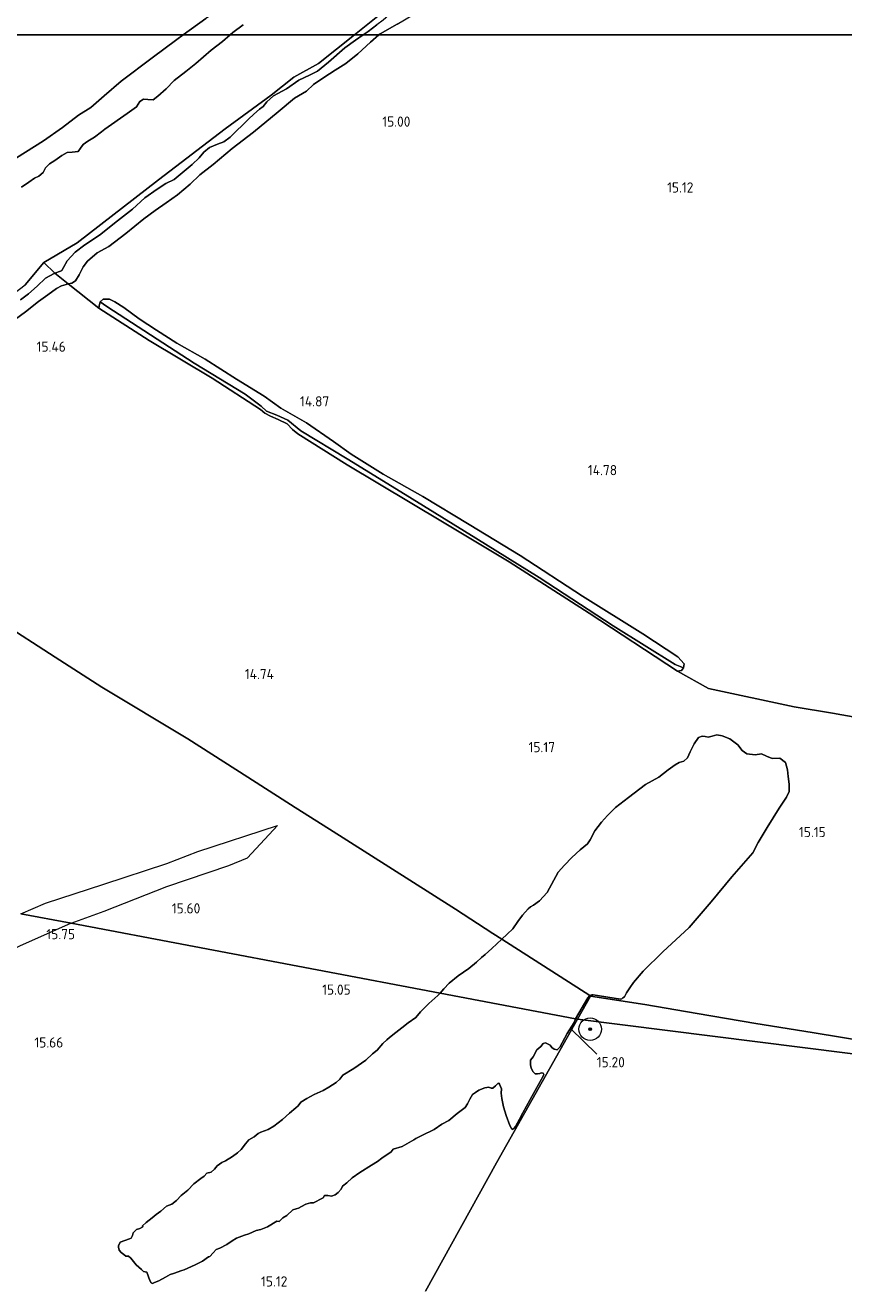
# Model space of a CAD drawing. Extents: x 196936 to 200438, y 361224 to 364196.
# Tile 137 of 256: x 198810 to 198955, y 362278 to 362502. Entities that reach past the tile are written whole.
import ezdxf
from ezdxf.enums import TextEntityAlignment as Align

# ---------------------------------------------------------------- set-up
doc = ezdxf.new("R2010")
doc.units = 0
for name, color, linetype, lineweight in [('B-ME-GR-BOOM-S', 90, 'Continuous', 25), ('B-ME-GR-BOUWLAND_AKKERBOUW-GV', 80, 'Continuous', 13), ('B-ME-GR-GRAS-GV', 60, 'Continuous', 13), ('B-ME-GW-TALUD_KRUIN-G', 90, 'Continuous', 18), ('B-ME-IE-TERREINAFSCHEIDING_DOORGANG-G', 210, 'Continuous', 18), ('B-ME-IE-TERREINAFSCHEIDING_KUNSTMATIG_HEKWERK-G', 20, 'IE-TERREINAFSCHEIDING-KUNSTMATIG', 18), ('B-ME-KL-MANTELBUIS-G', 7, 'Continuous', 18), ('B-ME-OG-BREUKLIJN-G', 7, 'Continuous', 18), ('B-ME-OG-HOOGTELIJN-G', 7, 'Continuous', 18), ('B-ME-OG-HOOGTEPUNT-S', 7, 'Continuous', 25), ('B-ME-OG-WATER_BEEK-GV', 150, 'Continuous', 18), ('B-ME-OG-WATER_GREPPEL-G', 160, 'Continuous', 18), ('B-ME-OG-WATER_POEL-GV', 7, 'Continuous', 18), ('B-ME-OG-WATER_SLOOT-G', 120, 'Continuous', 18)]:
    doc.layers.add(name, color=color, linetype=linetype, lineweight=lineweight)
doc.styles.add('NLCS-ISO-ANNOTATIVE-T18', font='NLCS-ISO.ttf', dxfattribs={"height": 1.8})
doc.linetypes.add('IE-TERREINAFSCHEIDING-KUNSTMATIG', pattern='A,4,[82,NLCS.SHX,S=0.75,R=90,X=0,Y=0],4,-2', length=10)

# ---------------------------------------------------------------- blocks, each defined once
blk = doc.blocks.new('SAL-HOOGTELABEL-SO')
at = {"color": 0, "linetype": 'ByBlock', "lineweight": -2, "style": 'NLCS-ISO-ANNOTATIVE-T18'}
blk.add_attdef('HOOGTE', text='', height=1.8, dxfattribs=at).set_placement((2.79, 0), align=Align.RIGHT)
blk = doc.blocks.new('SGR-BOOM_01-SO')
at = {"linetype": 'ByBlock', "lineweight": 18}
h = blk.add_hatch(color=0, dxfattribs=at)
h.dxf.hatch_style = 1
edge = h.paths.add_edge_path()
edge.add_arc((0, 0), 0.25, 0, 360)
at = {"color": 0, "linetype": 'ByBlock', "lineweight": 18}
for radius in [2, 0.25]:
    blk.add_circle((0, 0), radius, dxfattribs=at)

msp = doc.modelspace()

# ---------------------------------------------------------------- linework, layer by layer
at = {"layer": 'B-ME-GR-BOUWLAND_AKKERBOUW-GV'}
for points in [[(198842.026, 362502.897, 16.013), (198838.0617, 362500, 16.0651), (198726.3591, 362500, 16.1126), (198733.745, 362538.271, 16.018)], [(198987.2967, 362500, 15.3494), (198872.6154, 362500, 15.1478), (198872.808, 362500.167, 15.145), (198875.813, 362501.899, 15.137)], [(198726.3591, 362500, 16.1126), (198838.0617, 362500, 16.0651), (198836.93, 362499.173, 16.08), (198832.582, 362495.954, 16.131), (198827.114, 362491.817, 16.072), (198824.124, 362489.256, 15.984), (198821.755, 362487.165, 15.961), (198819.594, 362485.847, 16.049), (198816.75, 362483.671, 16.177), (198813.394, 362481.335, 16.17), (198807.066, 362477.326, 16.16)], [(198965.586, 362378.044, 15.538), (198952.684, 362380.304, 14.927), (198945.887, 362381.437, 14.814), (198930.786, 362384.664, 14.98), (198925.294, 362387.76, 15.037), (198926.048, 362387.856, 15.055), (198926.379, 362388.34, 15.053), (198926.472, 362389, 15.021), (198925.398, 362390.277, 15.069), (198919.194, 362394.331, 15.076), (198908.57, 362400.984, 14.984), (198897.523, 362408.118, 14.9), (198888.521, 362413.616, 14.836), (198880.385, 362418.524, 14.879), (198873.377, 362422.47, 14.95), (198867.712, 362426.036, 15.01), (198864.568, 362428.273, 14.994), (198859.802, 362431.571, 14.925), (198855.31, 362434.165, 14.813), (198852.36, 362436.236, 14.795), (198847.473, 362439.234, 14.84), (198841.919, 362442.773, 14.893), (198836.912, 362445.608, 14.875), (198833.365, 362447.874, 14.978), (198830.268, 362449.883, 15.263), (198827.559, 362451.88, 15.421), (198826.009, 362452.885, 15.435), (198825.029, 362453.363, 15.432), (198823.956, 362453.383, 15.444), (198823.431, 362452.919, 15.471), (198823.228, 362452.193, 15.476), (198823.166, 362451.789, 15.524), (198817.739, 362456.052, 15.738), (198818.405, 362456.202, 15.719), (198819.03, 362456.62, 15.668), (198819.709, 362457.664, 15.605), (198820.415, 362459.089, 15.578), (198821.193, 362460.058, 15.578), (198822.886, 362461.526, 15.539), (198824.909, 362462.692, 15.546), (198827.927, 362464.96, 15.435), (198831.136, 362467.518, 15.379), (198833.086, 362469.005, 15.392), (198835.033, 362470.342, 15.41), (198837.035, 362471.767, 15.387), (198839.305, 362473.664, 15.359), (198840.99, 362475.302, 15.317), (198843.371, 362477.104, 15.24), (198846.686, 362479.955, 15.232), (198850.464, 362482.843, 15.229), (198854.832, 362486.427, 15.18), (198857.68, 362488.821, 15.117), (198859.809, 362490.079, 15.068), (198861.086, 362491.228, 15.059), (198862.879, 362492.486, 15.046), (198864.857, 362493.748, 15.081), (198866.793, 362494.97, 15.081), (198868.905, 362496.636, 15.091), (198871.116, 362498.7, 15.17), (198872.6154, 362500, 15.1478), (198987.2967, 362500, 15.3494)], [(198880.835, 362278.338, 15.466), (198893.381, 362300.994, 15.169), (198907.635, 362326.357, 15), (199002.973, 362314.348, 16.554)]]:
    msp.add_polyline3d(points, dxfattribs=at)
msp.add_polyline3d([(199002.651, 362314.734, 16.652), (199002.973, 362314.348, 16.554), (198907.635, 362326.357, 15), (198909.979, 362330.398, 15), (198919.535, 362328.928, 15.202), (198928.759, 362327.354, 15.349), (198939.118, 362325.578, 15.458), (198949.101, 362324.003, 15.601), (198959.426, 362322.25, 15.922), (198970.733, 362320.214, 16.351), (198980.985, 362318.438, 16.568), (198991.966, 362316.536, 16.521)], close=True, dxfattribs=at)
at = {"layer": 'B-ME-GR-GRAS-GV'}
for points in [[(198848.618, 362501.789, 14.4), (198846.838, 362500.444, 14.4), (198846.3242, 362500, 14.4), (198838.0617, 362500, 16.0651), (198842.026, 362502.897, 16.013)], [(198875.813, 362501.899, 15.137), (198872.808, 362500.167, 15.145), (198872.6154, 362500, 15.1478), (198869.8499, 362500, 14.4), (198870.722, 362500.595, 14.4), (198872.257, 362501.765, 14.4)], [(198807.066, 362477.326, 16.16), (198813.394, 362481.335, 16.17), (198816.75, 362483.671, 16.177), (198819.594, 362485.847, 16.049), (198821.755, 362487.165, 15.961), (198824.124, 362489.256, 15.984), (198827.114, 362491.817, 16.072), (198832.582, 362495.954, 16.131), (198836.93, 362499.173, 16.08), (198838.0617, 362500, 16.0651), (198846.3242, 362500, 14.4), (198844.975, 362498.834, 14.4), (198842.977, 362497.291, 14.4), (198840.314, 362494.965, 14.4), (198838.53, 362493.534, 14.4), (198836.468, 362491.923, 14.4), (198835.072, 362490.5, 14.4), (198833.581, 362489.168, 14.4), (198832.766, 362488.527, 14.4), (198831.815, 362488.628, 14.4), (198831.077, 362488.642, 14.4), (198830.385, 362488.224, 14.4), (198829.808, 362487.322, 14.4), (198828.178, 362486.109, 14.4), (198824.217, 362483.367, 14.4), (198823.64, 362482.87, 14.4), (198822.398, 362481.931, 14.4), (198821.222, 362481.262, 14.4), (198820.403, 362480.673, 14.4), (198819.949, 362479.994, 14.4), (198819.494, 362479.45, 14.4), (198818.476, 362479.281, 14.4), (198817.588, 362479.231, 14.4), (198816.63, 362478.693, 14.4), (198815.38, 362477.857, 14.4), (198814.454, 362477.244, 14.4), (198813.766, 362476.572, 14.4), (198813.348, 362475.699, 14.4), (198812.585, 362475.063, 14.4), (198811.793, 362474.72, 14.4), (198810.792, 362474.008, 14.4), (198809.498, 362473.132, 14.4)], [(198809.332, 362453.239, 14.4), (198810.772, 362454.297, 14.4), (198812.294, 362455.688, 14.4), (198813.761, 362457.06, 14.4), (198815.281, 362457.896, 14.4), (198815.394, 362457.938, 14.4), (198817.739, 362456.052, 15.738), (198817.407, 362455.977, 15.748), (198816.571, 362455.729, 15.757), (198815.672, 362455.227, 15.707), (198814.137, 362454.125, 15.693), (198812.49, 362452.953, 15.678), (198810.236, 362451.149, 15.703), (198806.924, 362448.702, 15.707)], [(198806.924, 362448.702, 15.707), (198810.236, 362451.149, 15.703), (198812.49, 362452.953, 15.678), (198814.137, 362454.125, 15.693), (198815.672, 362455.227, 15.707), (198816.571, 362455.729, 15.757), (198817.407, 362455.977, 15.748), (198817.739, 362456.052, 15.738), (198823.166, 362451.789, 15.524), (198832.064, 362446.057, 15.236), (198843.148, 362439.455, 14.953), (198851.718, 362433.923, 14.925), (198852.474, 362433.265, 14.907), (198853.445, 362432.718, 14.923), (198854.816, 362432.168, 14.969), (198856.404, 362431.351, 14.969), (198857.338, 362430.367, 14.953), (198858.311, 362429.632, 14.989), (198867.013, 362424.16, 15.074), (198883.807, 362414.075, 14.916), (198895.63, 362407.032, 14.921), (198909.737, 362397.987, 15.005), (198925.294, 362387.76, 15.037), (198930.786, 362384.664, 14.98), (198945.887, 362381.437, 14.814), (198952.684, 362380.304, 14.927), (198965.586, 362378.044, 15.538)], [(198805.587, 362396.554, 15.071), (198815.44, 362390.231, 14.958), (198823.674, 362384.92, 14.927), (198838.85, 362375.803, 14.781), (198849.467, 362369.038, 14.833), (198857.808, 362363.677, 15.01), (198863.861, 362359.853, 15.257), (198874.359, 362353.197, 15.141), (198886.11, 362345.739, 15.115), (198892.738, 362341.421, 15.048), (198894.289, 362340.423, 14.789), (198892.57, 362338.821, 14.789), (198891.357, 362337.737, 14.789), (198890.703, 362337.193, 14.789), (198889.862, 362336.375, 14.789), (198888.476, 362335.293, 14.789), (198886.611, 362333.997, 14.789), (198884.984, 362332.694, 14.789), (198884.05, 362331.714, 14.789), (198883.406, 362330.941, 14.789), (198818.311, 362343.257, 15.582), (198809.4, 362344.943, 15.005)], [(198959.426, 362322.25, 15.922), (198949.101, 362324.003, 15.601), (198939.118, 362325.578, 15.458), (198928.759, 362327.354, 15.349), (198919.535, 362328.928, 15.202), (198909.979, 362330.398, 15), (198909.865, 362330.522, 14.789), (198910.211, 362330.64, 14.789), (198910.443, 362330.609, 14.789), (198915.257, 362329.885, 14.789), (198915.508, 362329.93, 14.789), (198915.677, 362330.074, 14.789), (198915.946, 362330.301, 14.789), (198916.339, 362330.976, 14.789), (198916.907, 362331.874, 14.789), (198917.535, 362332.797, 14.789), (198919.282, 362334.802, 14.789), (198922.703, 362338.19, 14.789), (198927.372, 362342.482, 14.789), (198931.285, 362347.054, 14.789), (198934.913, 362351.443, 14.789), (198938.616, 362355.654, 14.789), (198939.536, 362357.49, 14.789), (198941.144, 362360.168, 14.789), (198943.254, 362363.588, 14.789), (198944.553, 362365.504, 14.789), (198944.999, 362366.499, 14.789), (198945.001, 362367.803, 14.789), (198944.878, 362369.125, 14.789), (198944.762, 362370.325, 14.789), (198944.404, 362371.625, 14.789), (198943.405, 362372.378, 14.789), (198941.998, 362372.34, 14.789), (198941.038, 362372.71, 14.789), (198940.159, 362373.141, 14.789), (198939.021, 362372.956, 14.789), (198937.528, 362373.165, 14.789), (198936.709, 362373.727, 14.789), (198935.966, 362374.763, 14.789), (198934.543, 362375.793, 14.789), (198933.203, 362376.351, 14.789), (198932.272, 362376.515, 14.789), (198931.42, 362376.246, 14.789), (198930.702, 362376.091, 14.789), (198930.178, 362376.233, 14.789), (198929.648, 362376.244, 14.789), (198929.019, 362376.014, 14.789), (198928.273, 362374.934, 14.789), (198927.58, 362373.48, 14.789), (198927.066, 362372.422, 14.789), (198926.45, 362371.869, 14.789), (198925.614, 362371.61, 14.789), (198924.894, 362371.228, 14.789), (198923.686, 362370.329, 14.789), (198922.006, 362369.026, 14.789), (198919.683, 362367.71, 14.789), (198916.645, 362365.438, 14.789), (198914.383, 362363.667, 14.789), (198912.945, 362362.265, 14.789), (198911.929, 362361.065, 14.789), (198910.742, 362359.548, 14.789), (198909.897, 362357.959, 14.789), (198909.409, 362357.281, 14.789), (198908.108, 362356.218, 14.789), (198906.663, 362354.844, 14.789), (198905.388, 362353.508, 14.789), (198904.263, 362352.242, 14.789), (198902.294, 362348.694, 14.789), (198900.928, 362347.208, 14.789), (198899.87, 362346.431, 14.789), (198899.379, 362346.166, 14.789), (198898.928, 362345.798, 14.789), (198897.931, 362344.673, 14.789), (198897.119, 362343.596, 14.789), (198896.226, 362342.298, 14.789), (198895.235, 362341.305, 14.789), (198894.289, 362340.423, 14.789), (198892.738, 362341.421, 15.048), (198886.11, 362345.739, 15.115), (198874.359, 362353.197, 15.141), (198863.861, 362359.853, 15.257), (198857.808, 362363.677, 15.01), (198849.467, 362369.038, 14.833), (198838.85, 362375.803, 14.781), (198823.674, 362384.92, 14.927), (198815.44, 362390.231, 14.958), (198805.587, 362396.554, 15.071)], [(198809.4, 362344.943, 15.005), (198818.311, 362343.257, 15.582), (198883.406, 362330.941, 14.789), (198883.016, 362330.522, 14.789), (198881.415, 362329.083, 14.789), (198879.938, 362327.614, 14.789), (198879.107, 362326.64, 14.789), (198877.752, 362325.664, 14.789), (198876.628, 362324.828, 14.789), (198875.566, 362323.977, 14.789), (198874.504, 362323.125, 14.789), (198873.996, 362322.661, 14.789), (198873.319, 362322.042, 14.789), (198872.304, 362320.852, 14.789), (198871.488, 362320.202, 14.789), (198870.303, 362319.119, 14.789), (198868.162, 362317.616, 14.789), (198866.237, 362316.454, 14.789), (198865.73, 362315.728, 14.789), (198865.068, 362315.171, 14.789), (198863.743, 362314.319, 14.789), (198862.757, 362313.776, 14.789), (198861.201, 362313.047, 14.789), (198859.907, 362312.318, 14.789), (198858.829, 362311.667, 14.789), (198858.352, 362311.064, 14.789), (198857.937, 362310.709, 14.789), (198856.844, 362309.734, 14.789), (198855.582, 362308.604, 14.789), (198854.058, 362307.474, 14.789), (198853.056, 362306.87, 14.789), (198851.762, 362306.403, 14.789), (198851.315, 362306.186, 14.789), (198850.576, 362305.583, 14.789), (198849.652, 362305.025, 14.789), (198849.083, 362304.314, 14.789), (198848.314, 362303.324, 14.789), (198847.652, 362302.767, 14.789), (198846.774, 362302.132, 14.789), (198845.527, 362301.327, 14.789), (198844.864, 362301.032, 14.789), (198844.064, 362300.443, 14.789), (198843.587, 362299.84, 14.789), (198843.002, 362299.33, 14.789), (198842.247, 362299.189, 14.789), (198841.785, 362298.648, 14.789), (198841.154, 362298.214, 14.789), (198839.938, 362297.27, 14.789), (198838.876, 362296.156, 14.789), (198837.721, 362295.197, 14.789), (198836.86, 362294.361, 14.789), (198836.044, 362293.711, 14.789), (198835.104, 362293.354, 14.789), (198834.103, 362292.487, 14.789), (198833.303, 362291.899, 14.789), (198832.564, 362291.295, 14.789), (198831.501, 362290.444, 14.789), (198830.901, 362289.871, 14.789), (198830.917, 362289.671, 14.789), (198830.393, 362289.407, 14.789), (198829.823, 362289.221, 14.789), (198829.223, 362288.648, 14.789), (198829.101, 362288.154, 14.789), (198828.855, 362287.691, 14.789), (198828.562, 362287.566, 14.789), (198827.776, 362287.302, 14.789), (198826.913, 362286.991, 14.789), (198826.622, 362286.343, 14.789), (198826.622, 362286.08, 14.789), (198826.763, 362285.587, 14.789), (198827.119, 362285.171, 14.789), (198827.551, 362284.802, 14.789), (198827.938, 362284.51, 14.789), (198828.401, 362284.527, 14.789), (198828.834, 362284.158, 14.789), (198829.731, 362283.018, 14.789), (198830.706, 362282.188, 14.789), (198831.077, 362281.834, 14.789), (198831.633, 362281.697, 14.789), (198832.192, 362280.248, 14.789), (198832.409, 362279.801, 14.789), (198832.641, 362279.678, 14.789), (198833.011, 362279.849, 14.789), (198833.75, 362280.19, 14.789), (198834.952, 362280.811, 14.789), (198835.784, 362281.26, 14.789), (198836.354, 362281.447, 14.789), (198837.803, 362282.006, 14.789), (198838.219, 362282.1, 14.789), (198840.145, 362283, 14.789), (198841.486, 362283.651, 14.789), (198842.517, 362284.379, 14.789), (198842.733, 362284.457, 14.789), (198843.348, 362285.091, 14.789), (198843.887, 362285.679, 14.789), (198844.534, 362285.912, 14.789), (198845.751, 362286.594, 14.789), (198846.691, 362287.213, 14.789), (198847.461, 362287.678, 14.789), (198848.909, 362288.238, 14.789), (198849.619, 362288.455, 14.789), (198850.944, 362289.045, 14.789), (198851.776, 362289.233, 14.789), (198852.932, 362289.668, 14.789), (198854.565, 362290.706, 14.789), (198855.012, 362290.66, 14.789), (198855.628, 362291.295, 14.789), (198856.383, 362291.698, 14.789), (198857.414, 362292.688, 14.789), (198857.984, 362292.874, 14.789), (198858.4, 362292.968, 14.789), (198858.939, 362293.294, 14.789), (198859.694, 362293.697, 14.789), (198860.542, 362293.946, 14.789), (198861.067, 362293.947, 14.789), (198861.513, 362294.164, 14.789), (198862.191, 362294.521, 14.789), (198862.792, 362294.831, 14.789), (198863.023, 362295.233, 14.789), (198863.609, 362295.219, 14.789), (198864.242, 362295.128, 14.789), (198864.889, 362295.361, 14.789), (198865.443, 362295.748, 14.789), (198865.92, 362296.351, 14.789), (198866.181, 362296.877, 14.789), (198866.92, 362297.48, 14.789), (198867.858, 362298.362, 14.789), (198869.26, 362299.261, 14.789), (198871.293, 362300.593, 14.789), (198872.371, 362301.244, 14.789), (198873.095, 362301.785, 14.789), (198874.758, 362302.947, 14.789), (198875.127, 362303.38, 14.789), (198876.684, 362303.847, 14.789), (198877.978, 362304.575, 14.789), (198878.748, 362305.04, 14.789), (198879.133, 362305.273, 14.789), (198880.181, 362305.8, 14.789), (198882.338, 362306.839, 14.789), (198883.693, 362307.815, 14.789), (198884.972, 362308.482, 14.789), (198886.449, 362309.689, 14.789), (198887.82, 362310.726, 14.789), (198888.25, 362311.406, 14.789), (198888.649, 362312.225, 14.789), (198889.11, 362313.028, 14.789), (198889.664, 362313.415, 14.789), (198890.218, 362313.803, 14.789), (198891.297, 362314.191, 14.789), (198891.991, 362314.347, 14.789), (198892.408, 362314.179, 14.789), (198892.732, 362314.164, 14.789), (198893.163, 362314.582, 14.789), (198893.594, 362314.999, 14.789), (198893.794, 362315.015, 14.789), (198893.887, 362314.861, 14.789), (198894.275, 362314.045, 14.789), (198894.215, 362313.273, 14.789), (198894.31, 362312.332, 14.789), (198894.607, 362310.883, 14.789), (198895.074, 362309.326, 14.789), (198895.696, 362307.6, 14.789), (198896.021, 362307.061, 14.789), (198896.238, 362306.876, 14.789), (198896.407, 362307.031, 14.789), (198896.699, 362307.417, 14.789), (198897.406, 362308.684, 14.789), (198898.004, 362309.781, 14.789), (198899.309, 362312.145, 14.789), (198901.075, 362315.312, 14.789), (198901.582, 362316.301, 14.789), (198901.72, 362316.595, 14.789), (198901.58, 362316.826, 14.789), (198901.256, 362316.84, 14.789), (198901.041, 362316.763, 14.789), (198900.624, 362316.669, 14.789), (198900.362, 362316.668, 14.789), (198900.177, 362316.714, 14.789), (198899.867, 362317.053, 14.789), (198899.495, 362317.669, 14.789), (198899.386, 362318.285, 14.789), (198899.384, 362319.072, 14.789), (198899.86, 362319.675, 14.789), (198900.49, 362320.896, 14.789), (198901.167, 362321.515, 14.789), (198901.628, 362322.056, 14.789), (198902.044, 362322.149, 14.789), (198902.863, 362321.75, 14.789), (198903.157, 362321.35, 14.789), (198903.544, 362321.058, 14.789), (198904.1, 362320.921, 14.789), (198904.546, 362321.4, 14.789), (198905.866, 362323.826, 14.789), (198907.064, 362325.757, 14.789), (198907.318, 362326.417, 14.789), (198907.635, 362326.357, 15), (198893.381, 362300.994, 15.169), (198880.835, 362278.338, 15.466)]]:
    msp.add_polyline3d(points, dxfattribs=at)
for points in [[(198818.405, 362456.202, 15.719), (198817.739, 362456.052, 15.738), (198815.394, 362457.938, 14.4), (198816.394, 362458.312, 14.4), (198816.652, 362458.4, 14.4), (198816.955, 362458.947, 14.4), (198817.567, 362460.126, 14.4), (198818.978, 362461.68, 14.4), (198820.667, 362462.929, 14.4), (198823.291, 362464.689, 14.4), (198826.44, 362467.21, 14.4), (198829.102, 362469.263, 14.4), (198831.289, 362471.231, 14.4), (198833.461, 362472.798, 14.4), (198835.005, 362473.798, 14.4), (198836.493, 362474.507, 14.4), (198839.622, 362477.152, 14.4), (198840.899, 362478.301, 14.4), (198841.721, 362479.31, 14.4), (198842.73, 362480.121, 14.4), (198844.088, 362480.711, 14.4), (198845.233, 362481.119, 14.4), (198846.352, 362481.97, 14.4), (198847.353, 362482.952, 14.4), (198848.673, 362484.208, 14.4), (198849.559, 362485.134, 14.4), (198850.512, 362485.993, 14.4), (198851.54, 362486.884, 14.4), (198852.149, 362487.373, 14.4), (198852.821, 362488.183, 14.4), (198853.992, 362489.241, 14.4), (198856.28, 362490.46, 14.4), (198858.448, 362492.012, 14.4), (198860.376, 362492.865, 14.4), (198861.77, 362493.598, 14.4), (198863.68, 362495.197, 14.4), (198866.591, 362497.71, 14.4), (198868.494, 362499.075, 14.4), (198869.8499, 362500, 14.4), (198872.6154, 362500, 15.1478), (198871.116, 362498.7, 15.17), (198868.905, 362496.636, 15.091), (198866.793, 362494.97, 15.081), (198864.857, 362493.748, 15.081), (198862.879, 362492.486, 15.046), (198861.086, 362491.228, 15.059), (198859.809, 362490.079, 15.068), (198857.68, 362488.821, 15.117), (198854.832, 362486.427, 15.18), (198850.464, 362482.843, 15.229), (198846.686, 362479.955, 15.232), (198843.371, 362477.104, 15.24), (198840.99, 362475.302, 15.317), (198839.305, 362473.664, 15.359), (198837.035, 362471.767, 15.387), (198835.033, 362470.342, 15.41), (198833.086, 362469.005, 15.392), (198831.136, 362467.518, 15.379), (198827.927, 362464.96, 15.435), (198824.909, 362462.692, 15.546), (198822.886, 362461.526, 15.539), (198821.193, 362460.058, 15.578), (198820.415, 362459.089, 15.578), (198819.709, 362457.664, 15.605), (198819.03, 362456.62, 15.668)], [(198926.048, 362387.856, 15.055), (198925.294, 362387.76, 15.037), (198909.737, 362397.987, 15.005), (198895.63, 362407.032, 14.921), (198883.807, 362414.075, 14.916), (198867.013, 362424.16, 15.074), (198858.311, 362429.632, 14.989), (198857.338, 362430.367, 14.953), (198856.404, 362431.351, 14.969), (198854.816, 362432.168, 14.969), (198853.445, 362432.718, 14.923), (198852.474, 362433.265, 14.907), (198851.718, 362433.923, 14.925), (198843.148, 362439.455, 14.953), (198832.064, 362446.057, 15.236), (198823.166, 362451.789, 15.524), (198823.228, 362452.193, 15.476), (198823.431, 362452.919, 15.471), (198824.552, 362452.059, 14.516), (198840.008, 362442.092, 14.516), (198849.011, 362436.593, 14.516), (198851.816, 362434.511, 14.516), (198852.778, 362433.637, 14.516), (198854.576, 362432.91, 14.516), (198856.525, 362432.028, 14.518), (198858.836, 362430.138, 14.518), (198866.983, 362425.18, 14.518), (198876.478, 362419.386, 14.523), (198889.726, 362411.194, 14.53), (198900.873, 362404.271, 14.585), (198913.975, 362395.734, 14.658), (198924.882, 362388.893, 14.662), (198926.379, 362388.34, 15.053)], [(198926.472, 362389, 15.021), (198926.379, 362388.34, 15.053), (198924.882, 362388.893, 14.662), (198913.975, 362395.734, 14.658), (198900.873, 362404.271, 14.585), (198889.726, 362411.194, 14.53), (198876.478, 362419.386, 14.523), (198866.983, 362425.18, 14.518), (198858.836, 362430.138, 14.518), (198856.525, 362432.028, 14.518), (198854.576, 362432.91, 14.516), (198852.778, 362433.637, 14.516), (198851.816, 362434.511, 14.516), (198849.011, 362436.593, 14.516), (198840.008, 362442.092, 14.516), (198824.552, 362452.059, 14.516), (198823.431, 362452.919, 15.471), (198823.956, 362453.383, 15.444), (198825.029, 362453.363, 15.432), (198826.009, 362452.885, 15.435), (198827.559, 362451.88, 15.421), (198830.268, 362449.883, 15.263), (198833.365, 362447.874, 14.978), (198836.912, 362445.608, 14.875), (198841.919, 362442.773, 14.893), (198847.473, 362439.234, 14.84), (198852.36, 362436.236, 14.795), (198855.31, 362434.165, 14.813), (198859.802, 362431.571, 14.925), (198864.568, 362428.273, 14.994), (198867.712, 362426.036, 15.01), (198873.377, 362422.47, 14.95), (198880.385, 362418.524, 14.879), (198888.521, 362413.616, 14.836), (198897.523, 362408.118, 14.9), (198908.57, 362400.984, 14.984), (198919.194, 362394.331, 15.076), (198925.398, 362390.277, 15.069)], [(198909.979, 362330.398, 15), (198907.635, 362326.357, 15), (198907.318, 362326.417, 14.789), (198909.473, 362330.077, 14.789), (198909.865, 362330.522, 14.789)]]:
    msp.add_polyline3d(points, close=True, dxfattribs=at)
at = {"layer": 'B-ME-GW-TALUD_KRUIN-G'}
for points in [[(198885.816, 362535.577, 15.949), (198884.636, 362534.584, 15.956), (198880.266, 362530.771, 15.941), (198875.752, 362526.937, 15.886), (198873.289, 362524.532, 15.856), (198872.145, 362523.788, 15.879), (198871.225, 362523.678, 15.935), (198870.33, 362523.681, 15.985), (198869.715, 362523.917, 15.966), (198869.228, 362523.785, 15.964), (198868.885, 362523.078, 15.964), (198868.907, 362522.147, 15.917), (198868.414, 362521.309, 15.882), (198867.604, 362520.28, 15.9), (198864.897, 362518.525, 15.895), (198861.671, 362516.712, 16.013), (198859.579, 362514.99, 16.113), (198856.828, 362513.195, 16.062), (198854.111, 362510.92, 15.98), (198851.484, 362509.011, 15.897), (198846.082, 362505.413, 16.056), (198842.026, 362502.897, 16.013), (198838.0617, 362500, 16.0651)], [(198872.6154, 362500, 15.1478), (198872.808, 362500.167, 15.145), (198875.813, 362501.899, 15.137), (198878.71, 362503.608, 15.181), (198880.447, 362504.845, 15.22), (198881.95, 362506.09, 15.211), (198884.534, 362507.825, 15.245), (198886.635, 362509.242, 15.325), (198888.538, 362510.809, 15.385), (198890.08, 362512.145, 15.443), (198891.167, 362513.341, 15.382), (198892.55, 362515.188, 15.395), (198893.567, 362517.462, 15.402), (198894.403, 362520.505, 15.399), (198895.462, 362524.654, 15.415), (198895.95, 362527.649, 15.477), (198896.515, 362529.731, 15.542), (198896.335, 362532.039, 15.555)], [(198806.924, 362448.702, 15.707), (198810.236, 362451.149, 15.703), (198812.49, 362452.953, 15.678), (198814.137, 362454.125, 15.693), (198815.672, 362455.227, 15.707), (198816.571, 362455.729, 15.757), (198817.407, 362455.977, 15.748), (198817.739, 362456.052, 15.738), (198818.405, 362456.202, 15.719), (198819.03, 362456.62, 15.668), (198819.709, 362457.664, 15.605), (198820.415, 362459.089, 15.578), (198821.193, 362460.058, 15.578), (198822.886, 362461.526, 15.539), (198824.909, 362462.692, 15.546), (198827.927, 362464.96, 15.435), (198831.136, 362467.518, 15.379), (198833.086, 362469.005, 15.392), (198835.033, 362470.342, 15.41), (198837.035, 362471.767, 15.387), (198839.305, 362473.664, 15.359), (198840.99, 362475.302, 15.317), (198843.371, 362477.104, 15.24), (198846.686, 362479.955, 15.232), (198850.464, 362482.843, 15.229), (198854.832, 362486.427, 15.18), (198857.68, 362488.821, 15.117), (198859.809, 362490.079, 15.068), (198861.086, 362491.228, 15.059), (198862.879, 362492.486, 15.046), (198864.857, 362493.748, 15.081), (198866.793, 362494.97, 15.081), (198868.905, 362496.636, 15.091), (198871.116, 362498.7, 15.17), (198872.6154, 362500, 15.1478)], [(198838.0617, 362500, 16.0651), (198836.93, 362499.173, 16.08), (198832.582, 362495.954, 16.131), (198827.114, 362491.817, 16.072), (198824.124, 362489.256, 15.984), (198821.755, 362487.165, 15.961), (198819.594, 362485.847, 16.049), (198816.75, 362483.671, 16.177), (198813.394, 362481.335, 16.17), (198807.066, 362477.326, 16.16)]]:
    msp.add_polyline3d(points, dxfattribs=at)
at = {"layer": 'B-ME-IE-TERREINAFSCHEIDING_DOORGANG-G'}
msp.add_polyline3d([(198930.786, 362384.664, 14.98), (198925.294, 362387.76, 15.037)], dxfattribs=at)
at = {"layer": 'B-ME-IE-TERREINAFSCHEIDING_KUNSTMATIG_HEKWERK-G'}
for points in [[(198868.2836, 362500, 14.4), (198872.983, 362503.751, 14.4), (198884.922, 362513.571, 14.4), (198890.832, 362520.658, 14.4)], [(198702.54, 362376.674, 14.4), (198719.279, 362388.816, 14.4), (198739.135, 362402.692, 14.4), (198750.745, 362412.301, 14.4), (198757.82, 362418.581, 14.4), (198765.56, 362424.38, 14.431), (198769.147, 362426.459, 14.4), (198780.43, 362434.055, 14.4), (198795.555, 362444.757, 14.4), (198810.185, 362455.925, 14.4), (198813.487, 362459.851, 14.4), (198819.323, 362463.31, 14.4), (198833.679, 362474.44, 14.4), (198845.495, 362483.441, 14.4), (198853.577, 362489.339, 14.4), (198857.567, 362492.513, 14.4), (198861.958, 362494.951, 14.4), (198868.2836, 362500, 14.4)], [(198815.394, 362457.938, 14.4), (198813.487, 362459.851, 14.4)], [(198823.166, 362451.789, 15.524), (198817.739, 362456.052, 15.738), (198815.394, 362457.938, 14.4)], [(198823.166, 362451.789, 15.524), (198832.064, 362446.057, 15.236), (198843.148, 362439.455, 14.953), (198851.718, 362433.923, 14.925), (198852.474, 362433.265, 14.907), (198853.445, 362432.718, 14.923), (198854.816, 362432.168, 14.969), (198856.404, 362431.351, 14.969), (198857.338, 362430.367, 14.953), (198858.311, 362429.632, 14.989), (198867.013, 362424.16, 15.074), (198883.807, 362414.075, 14.916), (198895.63, 362407.032, 14.921), (198909.737, 362397.987, 15.005), (198925.294, 362387.76, 15.037)], [(198909.979, 362330.398, 15), (198909.865, 362330.522, 14.789), (198894.289, 362340.423, 14.789), (198892.738, 362341.421, 15.048), (198886.11, 362345.739, 15.115), (198874.359, 362353.197, 15.141), (198863.861, 362359.853, 15.257), (198857.808, 362363.677, 15.01), (198849.467, 362369.038, 14.833), (198838.85, 362375.803, 14.781), (198823.674, 362384.92, 14.927), (198815.44, 362390.231, 14.958), (198805.587, 362396.554, 15.071), (198789.668, 362406.787, 15.328), (198783.746, 362410.461, 15.513), (198779.017, 362413.254, 15.968), (198775.717, 362415.255, 15.992), (198769.083, 362419.468, 16.13)], [(198907.635, 362326.357, 15), (198909.979, 362330.398, 15), (198919.535, 362328.928, 15.202), (198928.759, 362327.354, 15.349), (198939.118, 362325.578, 15.458), (198949.101, 362324.003, 15.601), (198959.426, 362322.25, 15.922), (198970.733, 362320.214, 16.351), (198980.985, 362318.438, 16.568), (198991.966, 362316.536, 16.521), (199002.651, 362314.734, 16.652)]]:
    msp.add_polyline3d(points, dxfattribs=at)
at = {"layer": 'B-ME-KL-MANTELBUIS-G'}
msp.add_polyline3d([(198911.059, 362320.183, 15.196), (198906.404, 362324.676, 14.961)], dxfattribs=at)
at = {"layer": 'B-ME-OG-BREUKLIJN-G'}
msp.add_polyline3d([(198809.4, 362344.943, 15.005), (198813.775, 362346.793, 14.987), (198824.07, 362350.165, 15.005), (198835.199, 362353.784, 15.021), (198840.654, 362355.893, 15.014), (198854.709, 362360.492, 15.02)], dxfattribs=at)
at = {"layer": 'B-ME-OG-HOOGTELIJN-G'}
for points in [[(198818.311, 362343.257, 15.582), (198824.135, 362345.362, 15.51), (198835.187, 362349.747, 15.385), (198846.121, 362353.44, 15.344), (198849.437, 362354.779, 15.3), (198854.709, 362360.492, 15.02)], [(198818.311, 362343.257, 15.582), (198809.167, 362339.215, 15.686), (198799.79, 362334.557, 15.711), (198791.601, 362331.25, 15.769), (198787.409, 362328.292, 15.949), (198782.61, 362326.714, 15.904), (198775.223, 362325.052, 15.757), (198768.057, 362321.888, 15.828), (198762.779, 362319.704, 15.796), (198758.739, 362318.005, 15.783), (198753.135, 362315.836, 15.808), (198747.345, 362313.976, 15.777), (198743.629, 362313.052, 15.751), (198736.882, 362309.718, 15.917), (198730.536, 362306.943, 15.962), (198725.397, 362304.791, 15.955), (198723.29, 362304.786, 15.86), (198722.468, 362305.32, 15.719)]]:
    msp.add_polyline3d(points, dxfattribs=at)
at = {"layer": 'B-ME-OG-WATER_BEEK-GV'}
for points in [[(198869.8499, 362500, 14.4), (198868.2836, 362500, 14.4), (198872.983, 362503.751, 14.4), (198884.922, 362513.571, 14.4), (198890.832, 362520.658, 14.4), (198890.235, 362519.596, 14.4), (198889.149, 362517.995, 14.4), (198886.981, 362515.012, 14.4), (198885.926, 362513.674, 14.4), (198884.28, 362512.464, 14.4), (198881.962, 362510.444, 14.4), (198879.951, 362508.163, 14.4), (198878.186, 362506.815, 14.4), (198876.469, 362505.455, 14.4), (198874.714, 362503.801, 14.4), (198873.349, 362502.572, 14.4), (198872.257, 362501.765, 14.4), (198870.722, 362500.595, 14.4)], [(198816.394, 362458.312, 14.4), (198815.394, 362457.938, 14.4), (198813.487, 362459.851, 14.4), (198819.323, 362463.31, 14.4), (198833.679, 362474.44, 14.4), (198845.495, 362483.441, 14.4), (198853.577, 362489.339, 14.4), (198857.567, 362492.513, 14.4), (198861.958, 362494.951, 14.4), (198868.2836, 362500, 14.4), (198869.8499, 362500, 14.4), (198868.494, 362499.075, 14.4), (198866.591, 362497.71, 14.4), (198863.68, 362495.197, 14.4), (198861.77, 362493.598, 14.4), (198860.376, 362492.865, 14.4), (198858.448, 362492.012, 14.4), (198856.28, 362490.46, 14.4), (198853.992, 362489.241, 14.4), (198852.821, 362488.183, 14.4), (198852.149, 362487.373, 14.4), (198851.54, 362486.884, 14.4), (198850.512, 362485.993, 14.4), (198849.559, 362485.134, 14.4), (198848.673, 362484.208, 14.4), (198847.353, 362482.952, 14.4), (198846.352, 362481.97, 14.4), (198845.233, 362481.119, 14.4), (198844.088, 362480.711, 14.4), (198842.73, 362480.121, 14.4), (198841.721, 362479.31, 14.4), (198840.899, 362478.301, 14.4), (198839.622, 362477.152, 14.4), (198836.493, 362474.507, 14.4), (198835.005, 362473.798, 14.4), (198833.461, 362472.798, 14.4), (198831.289, 362471.231, 14.4), (198829.102, 362469.263, 14.4), (198826.44, 362467.21, 14.4), (198823.291, 362464.689, 14.4), (198820.667, 362462.929, 14.4), (198818.978, 362461.68, 14.4), (198817.567, 362460.126, 14.4), (198816.955, 362458.947, 14.4), (198816.652, 362458.4, 14.4)]]:
    msp.add_polyline3d(points, close=True, dxfattribs=at)
for points in [[(198872.983, 362503.751, 14.4), (198868.2836, 362500, 14.4), (198846.3242, 362500, 14.4), (198846.838, 362500.444, 14.4), (198848.618, 362501.789, 14.4)], [(198809.498, 362473.132, 14.4), (198810.792, 362474.008, 14.4), (198811.793, 362474.72, 14.4), (198812.585, 362475.063, 14.4), (198813.348, 362475.699, 14.4), (198813.766, 362476.572, 14.4), (198814.454, 362477.244, 14.4), (198815.38, 362477.857, 14.4), (198816.63, 362478.693, 14.4), (198817.588, 362479.231, 14.4), (198818.476, 362479.281, 14.4), (198819.494, 362479.45, 14.4), (198819.949, 362479.994, 14.4), (198820.403, 362480.673, 14.4), (198821.222, 362481.262, 14.4), (198822.398, 362481.931, 14.4), (198823.64, 362482.87, 14.4), (198824.217, 362483.367, 14.4), (198828.178, 362486.109, 14.4), (198829.808, 362487.322, 14.4), (198830.385, 362488.224, 14.4), (198831.077, 362488.642, 14.4), (198831.815, 362488.628, 14.4), (198832.766, 362488.527, 14.4), (198833.581, 362489.168, 14.4), (198835.072, 362490.5, 14.4), (198836.468, 362491.923, 14.4), (198838.53, 362493.534, 14.4), (198840.314, 362494.965, 14.4), (198842.977, 362497.291, 14.4), (198844.975, 362498.834, 14.4), (198846.3242, 362500, 14.4), (198868.2836, 362500, 14.4), (198861.958, 362494.951, 14.4), (198857.567, 362492.513, 14.4), (198853.577, 362489.339, 14.4), (198845.495, 362483.441, 14.4), (198833.679, 362474.44, 14.4), (198819.323, 362463.31, 14.4), (198813.487, 362459.851, 14.4), (198810.185, 362455.925, 14.4)], [(198810.185, 362455.925, 14.4), (198813.487, 362459.851, 14.4), (198815.394, 362457.938, 14.4), (198815.281, 362457.896, 14.4), (198813.761, 362457.06, 14.4), (198812.294, 362455.688, 14.4), (198810.772, 362454.297, 14.4), (198809.332, 362453.239, 14.4)]]:
    msp.add_polyline3d(points, dxfattribs=at)
at = {"layer": 'B-ME-OG-WATER_GREPPEL-G'}
for points in [[(198856.525, 362432.028, 14.518), (198854.576, 362432.91, 14.516), (198852.778, 362433.637, 14.516), (198851.816, 362434.511, 14.516), (198849.011, 362436.593, 14.516), (198840.008, 362442.092, 14.516), (198824.552, 362452.059, 14.516)], [(198924.882, 362388.893, 14.662), (198913.975, 362395.734, 14.658), (198900.873, 362404.271, 14.585), (198889.726, 362411.194, 14.53), (198876.478, 362419.386, 14.523), (198866.983, 362425.18, 14.518), (198858.836, 362430.138, 14.518), (198856.525, 362432.028, 14.518)]]:
    msp.add_polyline3d(points, dxfattribs=at)
at = {"layer": 'B-ME-OG-WATER_POEL-GV'}
for points in [[(198933.203, 362376.351, 14.789), (198934.543, 362375.793, 14.789), (198935.966, 362374.763, 14.789), (198936.709, 362373.727, 14.789), (198937.528, 362373.165, 14.789), (198939.021, 362372.956, 14.789), (198940.159, 362373.141, 14.789), (198941.038, 362372.71, 14.789), (198941.998, 362372.34, 14.789), (198943.405, 362372.378, 14.789), (198944.404, 362371.625, 14.789), (198944.762, 362370.325, 14.789), (198944.878, 362369.125, 14.789), (198945.001, 362367.803, 14.789), (198944.999, 362366.499, 14.789), (198944.553, 362365.504, 14.789), (198943.254, 362363.588, 14.789), (198941.144, 362360.168, 14.789), (198939.536, 362357.49, 14.789), (198938.616, 362355.654, 14.789), (198934.913, 362351.443, 14.789), (198931.285, 362347.054, 14.789), (198927.372, 362342.482, 14.789), (198922.703, 362338.19, 14.789), (198919.282, 362334.802, 14.789), (198917.535, 362332.797, 14.789), (198916.907, 362331.874, 14.789), (198916.339, 362330.976, 14.789), (198915.946, 362330.301, 14.789), (198915.677, 362330.074, 14.789), (198915.508, 362329.93, 14.789), (198915.257, 362329.885, 14.789), (198910.443, 362330.609, 14.789), (198910.211, 362330.64, 14.789), (198909.865, 362330.522, 14.789), (198894.289, 362340.423, 14.789), (198895.235, 362341.305, 14.789), (198896.226, 362342.298, 14.789), (198897.119, 362343.596, 14.789), (198897.931, 362344.673, 14.789), (198898.928, 362345.798, 14.789), (198899.379, 362346.166, 14.789), (198899.87, 362346.431, 14.789), (198900.928, 362347.208, 14.789), (198902.294, 362348.694, 14.789), (198904.263, 362352.242, 14.789), (198905.388, 362353.508, 14.789), (198906.663, 362354.844, 14.789), (198908.108, 362356.218, 14.789), (198909.409, 362357.281, 14.789), (198909.897, 362357.959, 14.789), (198910.742, 362359.548, 14.789), (198911.929, 362361.065, 14.789), (198912.945, 362362.265, 14.789), (198914.383, 362363.667, 14.789), (198916.645, 362365.438, 14.789), (198919.683, 362367.71, 14.789), (198922.006, 362369.026, 14.789), (198923.686, 362370.329, 14.789), (198924.894, 362371.228, 14.789), (198925.614, 362371.61, 14.789), (198926.45, 362371.869, 14.789), (198927.066, 362372.422, 14.789), (198927.58, 362373.48, 14.789), (198928.273, 362374.934, 14.789), (198929.019, 362376.014, 14.789), (198929.648, 362376.244, 14.789), (198930.178, 362376.233, 14.789), (198930.702, 362376.091, 14.789), (198931.42, 362376.246, 14.789), (198932.272, 362376.515, 14.789)], [(198909.473, 362330.077, 14.789), (198907.318, 362326.417, 14.789), (198883.406, 362330.941, 14.789), (198884.05, 362331.714, 14.789), (198884.984, 362332.694, 14.789), (198886.611, 362333.997, 14.789), (198888.476, 362335.293, 14.789), (198889.862, 362336.375, 14.789), (198890.703, 362337.193, 14.789), (198891.357, 362337.737, 14.789), (198892.57, 362338.821, 14.789), (198894.289, 362340.423, 14.789), (198909.865, 362330.522, 14.789)], [(198905.866, 362323.826, 14.789), (198904.546, 362321.4, 14.789), (198904.1, 362320.921, 14.789), (198903.544, 362321.058, 14.789), (198903.157, 362321.35, 14.789), (198902.863, 362321.75, 14.789), (198902.044, 362322.149, 14.789), (198901.628, 362322.056, 14.789), (198901.167, 362321.515, 14.789), (198900.49, 362320.896, 14.789), (198899.86, 362319.675, 14.789), (198899.384, 362319.072, 14.789), (198899.386, 362318.285, 14.789), (198899.495, 362317.669, 14.789), (198899.867, 362317.053, 14.789), (198900.177, 362316.714, 14.789), (198900.362, 362316.668, 14.789), (198900.624, 362316.669, 14.789), (198901.041, 362316.763, 14.789), (198901.256, 362316.84, 14.789), (198901.58, 362316.826, 14.789), (198901.72, 362316.595, 14.789), (198901.582, 362316.301, 14.789), (198901.075, 362315.312, 14.789), (198899.309, 362312.145, 14.789), (198898.004, 362309.781, 14.789), (198897.406, 362308.684, 14.789), (198896.699, 362307.417, 14.789), (198896.407, 362307.031, 14.789), (198896.238, 362306.876, 14.789), (198896.021, 362307.061, 14.789), (198895.696, 362307.6, 14.789), (198895.074, 362309.326, 14.789), (198894.607, 362310.883, 14.789), (198894.31, 362312.332, 14.789), (198894.215, 362313.273, 14.789), (198894.275, 362314.045, 14.789), (198893.887, 362314.861, 14.789), (198893.794, 362315.015, 14.789), (198893.594, 362314.999, 14.789), (198893.163, 362314.582, 14.789), (198892.732, 362314.164, 14.789), (198892.408, 362314.179, 14.789), (198891.991, 362314.347, 14.789), (198891.297, 362314.191, 14.789), (198890.218, 362313.803, 14.789), (198889.664, 362313.415, 14.789), (198889.11, 362313.028, 14.789), (198888.649, 362312.225, 14.789), (198888.25, 362311.406, 14.789), (198887.82, 362310.726, 14.789), (198886.449, 362309.689, 14.789), (198884.972, 362308.482, 14.789), (198883.693, 362307.815, 14.789), (198882.338, 362306.839, 14.789), (198880.181, 362305.8, 14.789), (198879.133, 362305.273, 14.789), (198878.748, 362305.04, 14.789), (198877.978, 362304.575, 14.789), (198876.684, 362303.847, 14.789), (198875.127, 362303.38, 14.789), (198874.758, 362302.947, 14.789), (198873.095, 362301.785, 14.789), (198872.371, 362301.244, 14.789), (198871.293, 362300.593, 14.789), (198869.26, 362299.261, 14.789), (198867.858, 362298.362, 14.789), (198866.92, 362297.48, 14.789), (198866.181, 362296.877, 14.789), (198865.92, 362296.351, 14.789), (198865.443, 362295.748, 14.789), (198864.889, 362295.361, 14.789), (198864.242, 362295.128, 14.789), (198863.609, 362295.219, 14.789), (198863.023, 362295.233, 14.789), (198862.792, 362294.831, 14.789), (198862.191, 362294.521, 14.789), (198861.513, 362294.164, 14.789), (198861.067, 362293.947, 14.789), (198860.542, 362293.946, 14.789), (198859.694, 362293.697, 14.789), (198858.939, 362293.294, 14.789), (198858.4, 362292.968, 14.789), (198857.984, 362292.874, 14.789), (198857.414, 362292.688, 14.789), (198856.383, 362291.698, 14.789), (198855.628, 362291.295, 14.789), (198855.012, 362290.66, 14.789), (198854.565, 362290.706, 14.789), (198852.932, 362289.668, 14.789), (198851.776, 362289.233, 14.789), (198850.944, 362289.045, 14.789), (198849.619, 362288.455, 14.789), (198848.909, 362288.238, 14.789), (198847.461, 362287.678, 14.789), (198846.691, 362287.213, 14.789), (198845.751, 362286.594, 14.789), (198844.534, 362285.912, 14.789), (198843.887, 362285.679, 14.789), (198843.348, 362285.091, 14.789), (198842.733, 362284.457, 14.789), (198842.517, 362284.379, 14.789), (198841.486, 362283.651, 14.789), (198840.145, 362283, 14.789), (198838.219, 362282.1, 14.789), (198837.803, 362282.006, 14.789), (198836.354, 362281.447, 14.789), (198835.784, 362281.26, 14.789), (198834.952, 362280.811, 14.789), (198833.75, 362280.19, 14.789), (198833.011, 362279.849, 14.789), (198832.641, 362279.678, 14.789), (198832.409, 362279.801, 14.789), (198832.192, 362280.248, 14.789), (198831.633, 362281.697, 14.789), (198831.077, 362281.834, 14.789), (198830.706, 362282.188, 14.789), (198829.731, 362283.018, 14.789), (198828.834, 362284.158, 14.789), (198828.401, 362284.527, 14.789), (198827.938, 362284.51, 14.789), (198827.551, 362284.802, 14.789), (198827.119, 362285.171, 14.789), (198826.763, 362285.587, 14.789), (198826.622, 362286.08, 14.789), (198826.622, 362286.343, 14.789), (198826.913, 362286.991, 14.789), (198827.776, 362287.302, 14.789), (198828.562, 362287.566, 14.789), (198828.855, 362287.691, 14.789), (198829.101, 362288.154, 14.789), (198829.223, 362288.648, 14.789), (198829.823, 362289.221, 14.789), (198830.393, 362289.407, 14.789), (198830.917, 362289.671, 14.789), (198830.901, 362289.871, 14.789), (198831.501, 362290.444, 14.789), (198832.564, 362291.295, 14.789), (198833.303, 362291.899, 14.789), (198834.103, 362292.487, 14.789), (198835.104, 362293.354, 14.789), (198836.044, 362293.711, 14.789), (198836.86, 362294.361, 14.789), (198837.721, 362295.197, 14.789), (198838.876, 362296.156, 14.789), (198839.938, 362297.27, 14.789), (198841.154, 362298.214, 14.789), (198841.785, 362298.648, 14.789), (198842.247, 362299.189, 14.789), (198843.002, 362299.33, 14.789), (198843.587, 362299.84, 14.789), (198844.064, 362300.443, 14.789), (198844.864, 362301.032, 14.789), (198845.527, 362301.327, 14.789), (198846.774, 362302.132, 14.789), (198847.652, 362302.767, 14.789), (198848.314, 362303.324, 14.789), (198849.083, 362304.314, 14.789), (198849.652, 362305.025, 14.789), (198850.576, 362305.583, 14.789), (198851.315, 362306.186, 14.789), (198851.762, 362306.403, 14.789), (198853.056, 362306.87, 14.789), (198854.058, 362307.474, 14.789), (198855.582, 362308.604, 14.789), (198856.844, 362309.734, 14.789), (198857.937, 362310.709, 14.789), (198858.352, 362311.064, 14.789), (198858.829, 362311.667, 14.789), (198859.907, 362312.318, 14.789), (198861.201, 362313.047, 14.789), (198862.757, 362313.776, 14.789), (198863.743, 362314.319, 14.789), (198865.068, 362315.171, 14.789), (198865.73, 362315.728, 14.789), (198866.237, 362316.454, 14.789), (198868.162, 362317.616, 14.789), (198870.303, 362319.119, 14.789), (198871.488, 362320.202, 14.789), (198872.304, 362320.852, 14.789), (198873.319, 362322.042, 14.789), (198873.996, 362322.661, 14.789), (198874.504, 362323.125, 14.789), (198875.566, 362323.977, 14.789), (198876.628, 362324.828, 14.789), (198877.752, 362325.664, 14.789), (198879.107, 362326.64, 14.789), (198879.938, 362327.614, 14.789), (198881.415, 362329.083, 14.789), (198883.016, 362330.522, 14.789), (198883.406, 362330.941, 14.789), (198907.318, 362326.417, 14.789), (198907.064, 362325.757, 14.789)]]:
    msp.add_polyline3d(points, close=True, dxfattribs=at)
at = {"layer": 'B-ME-OG-WATER_SLOOT-G'}
msp.add_polyline3d([(198925.294, 362387.76, 15.037), (198926.048, 362387.856, 15.055), (198926.379, 362388.34, 15.053), (198926.472, 362389, 15.021), (198925.398, 362390.277, 15.069), (198919.194, 362394.331, 15.076), (198908.57, 362400.984, 14.984), (198897.523, 362408.118, 14.9), (198888.521, 362413.616, 14.836), (198880.385, 362418.524, 14.879), (198873.377, 362422.47, 14.95), (198867.712, 362426.036, 15.01), (198864.568, 362428.273, 14.994), (198859.802, 362431.571, 14.925), (198855.31, 362434.165, 14.813), (198852.36, 362436.236, 14.795), (198847.473, 362439.234, 14.84), (198841.919, 362442.773, 14.893), (198836.912, 362445.608, 14.875), (198833.365, 362447.874, 14.978), (198830.268, 362449.883, 15.263), (198827.559, 362451.88, 15.421), (198826.009, 362452.885, 15.435), (198825.029, 362453.363, 15.432), (198823.956, 362453.383, 15.444), (198823.431, 362452.919, 15.471), (198823.228, 362452.193, 15.476), (198823.166, 362451.789, 15.524)], dxfattribs=at)

# ---------------------------------------------------------------- block references
at = {"layer": 'B-ME-GR-BOOM-S'}
msp.add_blockref('SGR-BOOM_01-SO', (198909.905, 362324.578, 15.247), dxfattribs=at)
at = {"layer": 'B-ME-OG-HOOGTEPUNT-S'}
for p, values in [((198875.377, 362483.805, 14.997), {'HOOGTE': '15.00'}), ((198925.33, 362472.179, 15.123), {'HOOGTE': '15.12'}), ((198814.542, 362444.095, 15.458), {'HOOGTE': '15.46'}), ((198861.046, 362434.442, 14.87), {'HOOGTE': '14.87'}), ((198911.865, 362422.306, 14.779), {'HOOGTE': '14.78'}), ((198851.29, 362386.339, 14.738), {'HOOGTE': '14.74'}), ((198900.908, 362373.433, 15.171), {'HOOGTE': '15.17'}), ((198948.691, 362358.454, 15.15), {'HOOGTE': '15.15'}), ((198838.287, 362344.981, 15.6), {'HOOGTE': '15.60'}), ((198816.177, 362340.441, 15.752), {'HOOGTE': '15.75'}), ((198864.837, 362330.647, 15.053), {'HOOGTE': '15.05'}), ((198814.102, 362321.323, 15.657), {'HOOGTE': '15.66'}), ((198913.232, 362317.842, 15.196), {'HOOGTE': '15.20'}), ((198853.652, 362279.16, 15.121), {'HOOGTE': '15.12'})]:
    msp.add_blockref('SAL-HOOGTELABEL-SO', p, dxfattribs=at).add_auto_attribs(values)

doc.saveas('drawing.dxf')
